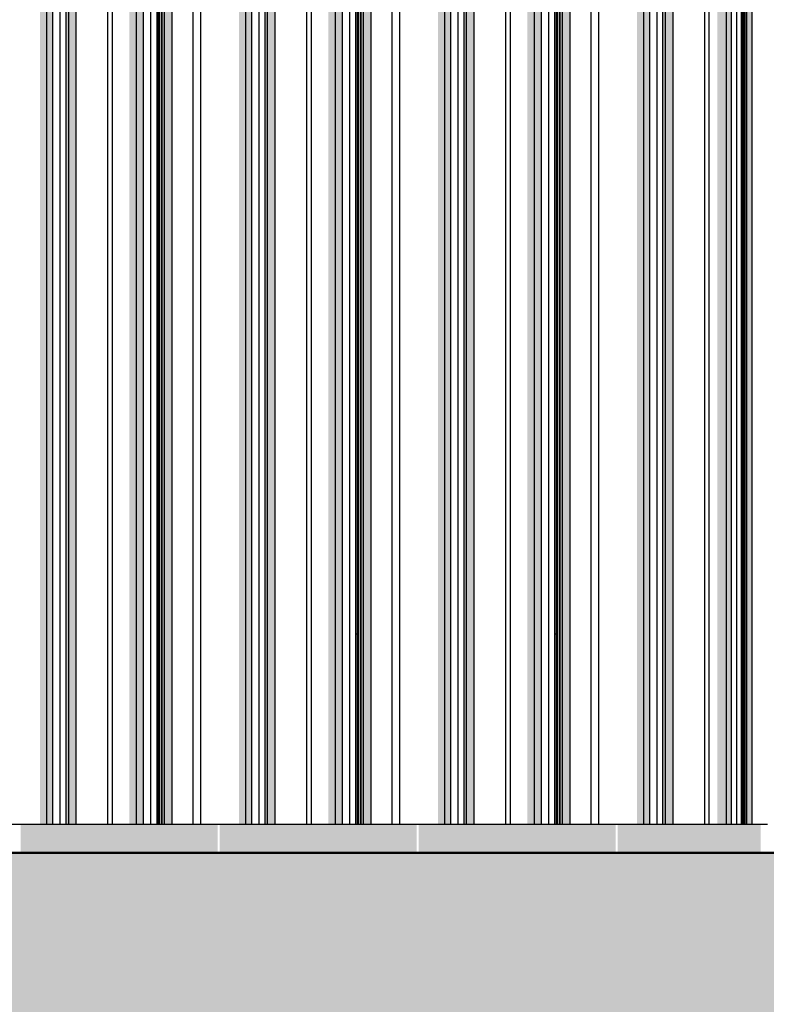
# Model space of a CAD drawing. Header units: metres. Extents: x -58265 to 590738, y -55036 to 35250.
# Tile 70 of 160: x 549603 to 551094, y -50989 to -49023. Entities that reach past the tile are written whole.
import ezdxf

# ---------------------------------------------------------------- set-up
doc = ezdxf.new("R2010")
doc.units = ezdxf.units.M
doc.header["$LTSCALE"] = 0.05
doc.layers.add('Ansicht Süd_3_A_1_Fassaden', color=7, linetype='Continuous')
doc.layers.add('Ansicht Süd_3_A_1_Schraffuren', color=7, linetype='Continuous')

msp = doc.modelspace()

# ---------------------------------------------------------------- hatches: boundary and pattern name
at = {"layer": 'Ansicht Süd_3_A_1_Schraffuren', "linetype": 'Continuous', "lineweight": 15}
for points in [[(549644, -48648.9), (549644, -50248.9), (549657.7, -50248.9), (549657.7, -48648.9)], [(549657.7, -50248.9), (549669.3, -50248.9), (549669.3, -48648.9), (549657.7, -48648.9)], [(549694.3, -48648.9), (549694.3, -50248.9), (549695.9, -50248.9), (549695.9, -48648.9)], [(549695.9, -50248.9), (549701.2, -50248.9), (549701.2, -48648.9), (549695.9, -48648.9)], [(549701.2, -50248.9), (549716.2, -50248.9), (549716.2, -48648.9), (549701.2, -48648.9)], [(549822.2, -48648.9), (549822.2, -50248.9), (549836.5, -50248.9), (549836.5, -48648.9)], [(549836.5, -50248.9), (549850.5, -50248.9), (549850.5, -48648.9), (549836.5, -48648.9)], [(549878.2, -48648.9), (549878.2, -50248.9), (549880.6, -50248.9), (549880.6, -48648.9)], [(549880.6, -50248.9), (549882.4, -50248.9), (549882.4, -48648.9), (549880.6, -48648.9)], [(549886.4, -48648.9), (549886.4, -50248.9), (549888, -50248.9), (549888, -48648.9)], [(549888, -50248.9), (549892.6, -50248.9), (549892.6, -48648.9), (549888, -48648.9)], [(549892.6, -50248.9), (549907.8, -50248.9), (549907.8, -48648.9), (549892.6, -48648.9)], [(550041.3, -48648.9), (550041.3, -50248.9), (550055, -50248.9), (550055, -48648.9)], [(550055, -50248.9), (550066.7, -50248.9), (550066.7, -48648.9), (550055, -48648.9)], [(550091.7, -48648.9), (550091.7, -50248.9), (550093.3, -50248.9), (550093.3, -48648.9)], [(550093.3, -50248.9), (550098.5, -50248.9), (550098.5, -48648.9), (550093.3, -48648.9)], [(550098.5, -50248.9), (550113.6, -50248.9), (550113.6, -48648.9), (550098.5, -48648.9)], [(550219.5, -48648.9), (550219.5, -50248.9), (550233.8, -50248.9), (550233.8, -48648.9)], [(550233.8, -50248.9), (550247.9, -50248.9), (550247.9, -48648.9), (550233.8, -48648.9)], [(550275.6, -48648.9), (550275.6, -50248.9), (550278, -50248.9), (550278, -48648.9)], [(550278, -50248.9), (550279.7, -50248.9), (550279.7, -48648.9), (550278, -48648.9)], [(550283.7, -48648.9), (550283.7, -50248.9), (550285.4, -50248.9), (550285.4, -48648.9)], [(550285.4, -50248.9), (550289.9, -50248.9), (550289.9, -48648.9), (550285.4, -48648.9)], [(550289.9, -50248.9), (550305.1, -50248.9), (550305.1, -48648.9), (550289.9, -48648.9)], [(550438.7, -48648.9), (550438.7, -50248.9), (550452.4, -50248.9), (550452.4, -48648.9)], [(550452.4, -50248.9), (550464, -50248.9), (550464, -48648.9), (550452.4, -48648.9)], [(550489.1, -48648.9), (550489.1, -50248.9), (550490.6, -50248.9), (550490.6, -48648.9)], [(550490.6, -50248.9), (550495.9, -50248.9), (550495.9, -48648.9), (550490.6, -48648.9)], [(550495.9, -50248.9), (550510.9, -50248.9), (550510.9, -48648.9), (550495.9, -48648.9)], [(550616.9, -48648.9), (550616.9, -50248.9), (550631.2, -50248.9), (550631.2, -48648.9)], [(550631.2, -50248.9), (550645.2, -50248.9), (550645.2, -48648.9), (550631.2, -48648.9)], [(550673, -48648.9), (550673, -50248.9), (550675.3, -50248.9), (550675.3, -48648.9)], [(550675.3, -50248.9), (550677.1, -50248.9), (550677.1, -48648.9), (550675.3, -48648.9)], [(550681.1, -48648.9), (550681.1, -50248.9), (550682.8, -50248.9), (550682.8, -48648.9)], [(550682.8, -50248.9), (550687.3, -50248.9), (550687.3, -48648.9), (550682.8, -48648.9)], [(550687.3, -50248.9), (550702.5, -50248.9), (550702.5, -48648.9), (550687.3, -48648.9)], [(550836.1, -48648.9), (550836.1, -50248.9), (550849.8, -50248.9), (550849.8, -48648.9)], [(550849.8, -50248.9), (550861.4, -50248.9), (550861.4, -48648.9), (550849.8, -48648.9)], [(550886.4, -48648.9), (550886.4, -50248.9), (550888, -50248.9), (550888, -48648.9)], [(550888, -50248.9), (550893.3, -50248.9), (550893.3, -48648.9), (550888, -48648.9)], [(550893.3, -50248.9), (550908.3, -50248.9), (550908.3, -48648.9), (550893.3, -48648.9)], [(550996.8, -48648.9), (550996.8, -50248.9), (551015, -50248.9), (551015, -48648.9)], [(551015, -50248.9), (551025.1, -50248.9), (551025.1, -48648.9), (551015, -48648.9)], [(551043.6, -48648.9), (551043.6, -50248.9), (551044.5, -50248.9), (551044.5, -48648.9)], [(551044.5, -50248.9), (551046.7, -50248.9), (551046.7, -48648.9), (551044.5, -48648.9)], [(551046.7, -50248.9), (551048, -50248.9), (551048, -48648.9), (551046.7, -48648.9)], [(551048, -50248.9), (551050.8, -50248.9), (551050.8, -48648.9), (551048, -48648.9)], [(551050.8, -50248.9), (551052.1, -50248.9), (551052.1, -48648.9), (551050.8, -48648.9)], [(551052.1, -50248.9), (551055.3, -50248.9), (551055.3, -48648.9), (551052.1, -48648.9)], [(551055.3, -50248.9), (551066.2, -50248.9), (551066.2, -48648.9), (551055.3, -48648.9)], [(549644, -50248.9), (549644, -50628.9), (549657.7, -50628.9), (549657.7, -50248.9)], [(549657.7, -50628.9), (549669.3, -50628.9), (549669.3, -50248.9), (549657.7, -50248.9)], [(549694.3, -50248.9), (549694.3, -50628.9), (549695.9, -50628.9), (549695.9, -50248.9)], [(549695.9, -50628.9), (549701.2, -50628.9), (549701.2, -50248.9), (549695.9, -50248.9)], [(549701.2, -50628.9), (549716.2, -50628.9), (549716.2, -50248.9), (549701.2, -50248.9)], [(549822.2, -50248.9), (549822.2, -50628.9), (549836.5, -50628.9), (549836.5, -50248.9)], [(549836.5, -50628.9), (549850.5, -50628.9), (549850.5, -50248.9), (549836.5, -50248.9)], [(549878.2, -50248.9), (549878.2, -50628.9), (549880.6, -50628.9), (549880.6, -50248.9)], [(549880.6, -50628.9), (549882.4, -50628.9), (549882.4, -50248.9), (549880.6, -50248.9)], [(549886.4, -50248.9), (549886.4, -50628.9), (549888, -50628.9), (549888, -50248.9)], [(549888, -50628.9), (549892.6, -50628.9), (549892.6, -50248.9), (549888, -50248.9)], [(549892.6, -50628.9), (549907.8, -50628.9), (549907.8, -50248.9), (549892.6, -50248.9)], [(550041.3, -50248.9), (550041.3, -50628.9), (550055, -50628.9), (550055, -50248.9)], [(550055, -50628.9), (550066.7, -50628.9), (550066.7, -50248.9), (550055, -50248.9)], [(550091.7, -50248.9), (550091.7, -50628.9), (550093.3, -50628.9), (550093.3, -50248.9)], [(550093.3, -50628.9), (550098.5, -50628.9), (550098.5, -50248.9), (550093.3, -50248.9)], [(550098.5, -50628.9), (550113.6, -50628.9), (550113.6, -50248.9), (550098.5, -50248.9)], [(550219.5, -50248.9), (550219.5, -50628.9), (550233.8, -50628.9), (550233.8, -50248.9)], [(550233.8, -50628.9), (550247.9, -50628.9), (550247.9, -50248.9), (550233.8, -50248.9)], [(550275.6, -50248.9), (550275.6, -50628.9), (550278, -50628.9), (550278, -50248.9)], [(550278, -50628.9), (550279.7, -50628.9), (550279.7, -50248.9), (550278, -50248.9)], [(550283.7, -50248.9), (550283.7, -50628.9), (550285.4, -50628.9), (550285.4, -50248.9)], [(550285.4, -50628.9), (550289.9, -50628.9), (550289.9, -50248.9), (550285.4, -50248.9)], [(550289.9, -50628.9), (550305.1, -50628.9), (550305.1, -50248.9), (550289.9, -50248.9)], [(550438.7, -50248.9), (550438.7, -50628.9), (550452.4, -50628.9), (550452.4, -50248.9)], [(550452.4, -50628.9), (550464, -50628.9), (550464, -50248.9), (550452.4, -50248.9)], [(550489.1, -50248.9), (550489.1, -50628.9), (550490.6, -50628.9), (550490.6, -50248.9)], [(550490.6, -50628.9), (550495.9, -50628.9), (550495.9, -50248.9), (550490.6, -50248.9)], [(550495.9, -50628.9), (550510.9, -50628.9), (550510.9, -50248.9), (550495.9, -50248.9)], [(550616.9, -50248.9), (550616.9, -50628.9), (550631.2, -50628.9), (550631.2, -50248.9)], [(550631.2, -50628.9), (550645.2, -50628.9), (550645.2, -50248.9), (550631.2, -50248.9)], [(550673, -50248.9), (550673, -50628.9), (550675.3, -50628.9), (550675.3, -50248.9)], [(550675.3, -50628.9), (550677.1, -50628.9), (550677.1, -50248.9), (550675.3, -50248.9)], [(550681.1, -50248.9), (550681.1, -50628.9), (550682.8, -50628.9), (550682.8, -50248.9)], [(550682.8, -50628.9), (550687.3, -50628.9), (550687.3, -50248.9), (550682.8, -50248.9)], [(550687.3, -50628.9), (550702.5, -50628.9), (550702.5, -50248.9), (550687.3, -50248.9)], [(550836.1, -50248.9), (550836.1, -50628.9), (550849.8, -50628.9), (550849.8, -50248.9)], [(550849.8, -50628.9), (550861.4, -50628.9), (550861.4, -50248.9), (550849.8, -50248.9)], [(550886.4, -50248.9), (550886.4, -50628.9), (550888, -50628.9), (550888, -50248.9)], [(550888, -50628.9), (550893.3, -50628.9), (550893.3, -50248.9), (550888, -50248.9)], [(550893.3, -50628.9), (550908.3, -50628.9), (550908.3, -50248.9), (550893.3, -50248.9)], [(550996.8, -50248.9), (550996.8, -50628.9), (551015, -50628.9), (551015, -50248.9)], [(551015, -50628.9), (551025.1, -50628.9), (551025.1, -50248.9), (551015, -50248.9)], [(551043.6, -50248.9), (551043.6, -50628.9), (551044.5, -50628.9), (551044.5, -50248.9)], [(551044.5, -50628.9), (551046.7, -50628.9), (551046.7, -50248.9), (551044.5, -50248.9)], [(551046.7, -50628.9), (551048, -50628.9), (551048, -50248.9), (551046.7, -50248.9)], [(551048, -50628.9), (551050.8, -50628.9), (551050.8, -50248.9), (551048, -50248.9)], [(551050.8, -50628.9), (551052.1, -50628.9), (551052.1, -50248.9), (551050.8, -50248.9)], [(551052.1, -50628.9), (551055.3, -50628.9), (551055.3, -50248.9), (551052.1, -50248.9)], [(551055.3, -50628.9), (551066.2, -50628.9), (551066.2, -50248.9), (551055.3, -50248.9)], [(549605.5, -50628.9), (549605.5, -50887.6), (549639.3, -50887.6), (549639.3, -50927.6), (549653.8, -50927.6), (549691.6, -50891.8), (549692.3, -50891.8), (549692.3, -50897.7), (549696.2, -50897.7), (549696.5, -50927.6), (549738.5, -50927.6), (549779, -50891.8), (549855.4, -50891.8), (549855.4, -50927.6), (549870.5, -50927.6), (549902.4, -50896.6), (549902.4, -50927.6), (549965.8, -50927.6), (549992.6, -50902.2), (549995.6, -50897.8), (549995.6, -50875.1), (549998.5, -50871), (549998.5, -50628.9)], [(550395.9, -50628.9), (550002.9, -50628.9), (550002.9, -50887.5), (550036.7, -50887.5), (550036.7, -50927.6), (550051.2, -50927.6), (550089, -50891.8), (550089.7, -50891.8), (550089.7, -50897.6), (550093.6, -50897.6), (550093.9, -50927.6), (550135.9, -50927.6), (550176.4, -50891.8), (550252.8, -50891.8), (550252.8, -50927.5), (550267.9, -50927.5), (550299.8, -50896.6), (550299.8, -50927.5), (550363.2, -50927.5), (550390, -50902.1), (550393, -50897.8), (550393, -50875), (550395.9, -50871)], [(550793.3, -50628.9), (550400.3, -50628.9), (550400.3, -50887.5), (550434.1, -50887.4), (550434.1, -50927.5), (550448.6, -50927.5), (550486.5, -50891.7), (550487.1, -50891.7), (550487.1, -50897.6), (550491, -50897.6), (550491.4, -50927.5), (550533.3, -50927.5), (550573.8, -50891.7), (550650.3, -50891.7), (550650.3, -50927.5), (550665.3, -50927.5), (550697.2, -50896.5), (550697.2, -50927.5), (550760.6, -50927.5), (550787.4, -50902), (550790.5, -50897.7), (550790.5, -50874.9), (550793.3, -50870.9)], [(551083.3, -50628.9), (550797.7, -50628.9), (550797.7, -50887.4), (550814, -50887.4), (550814, -50927.5), (550824.4, -50927.5), (550855.1, -50895.4), (550855.1, -50927.5), (550885.3, -50927.4), (550921.5, -50891.7), (550969.2, -50891.6), (550969.2, -50927.4), (550980, -50927.4), (551003, -50903), (551003, -50927.4), (551048.5, -50927.4), (551072.8, -50902), (551075.9, -50897.7), (551075.9, -50881.3), (551083.3, -50870.9)]]:
    msp.add_hatch(color=7, dxfattribs=at).paths.add_polyline_path(points)
at = {"layer": 'Ansicht Süd_3_A_1_Schraffuren', "linetype": 'Continuous', "lineweight": 18}
msp.add_hatch(color=9, dxfattribs=at).paths.add_polyline_path([(514049.5, -50686.1), (514049.5, -51551.1), (522644.4, -52952.6), (535804.2, -51713.8), (549514.4, -53082.8), (561141.9, -51988), (569574.8, -52564.9), (581633.5, -51759.6), (586181.4, -52952.6), (590713.8, -51299.2), (590713.8, -50686.1)])

# ---------------------------------------------------------------- linework, layer by layer
at = {"layer": 'Ansicht Süd_3_A_1_Fassaden', "color": 7, "linetype": 'Continuous', "lineweight": 25}
for p, q in [((549657.7, -50248.9), (549657.7, -48648.9)), ((549669.3, -50248.9), (549669.3, -48648.9)), ((549684.3, -50248.9), (549684.3, -48648.9)), ((549695.9, -50248.9), (549695.9, -48648.9)), ((549701.2, -50248.9), (549701.2, -48648.9)), ((549716.2, -50248.9), (549716.2, -48648.9)), ((549779.6, -50248.9), (549779.6, -48648.9)), ((549788.4, -50248.9), (549788.4, -48648.9)), ((549836.5, -50248.9), (549836.5, -48648.9)), ((549850.5, -50248.9), (549850.5, -48648.9)), ((549865, -50248.9), (549865, -48648.9)), ((549877.6, -50248.9), (549877.6, -48648.9)), ((549880.6, -50248.9), (549880.6, -48648.9)), ((549882.4, -50248.9), (549882.4, -48648.9)), ((549886.3, -50248.9), (549886.3, -48648.9)), ((549888, -50248.9), (549888, -48648.9)), ((549892.6, -50248.9), (549892.6, -48648.9)), ((549907.8, -50248.9), (549907.8, -48648.9)), ((549949.7, -50248.9), (549949.7, -48648.9)), ((549965, -50248.9), (549965, -48648.9)), ((550055, -50248.9), (550055, -48648.9)), ((550066.7, -50248.9), (550066.7, -48648.9)), ((550081.7, -50248.9), (550081.7, -48648.9)), ((550093.3, -50248.9), (550093.3, -48648.9)), ((550098.5, -50248.9), (550098.5, -48648.9)), ((550113.6, -50248.9), (550113.6, -48648.9)), ((550177, -50248.9), (550177, -48648.9)), ((550185.8, -50248.9), (550185.8, -48648.9)), ((550233.8, -50248.9), (550233.8, -48648.9)), ((550247.9, -50248.9), (550247.9, -48648.9)), ((550262.4, -50248.9), (550262.4, -48648.9)), ((550274.9, -50248.9), (550274.9, -48648.9)), ((550278, -50248.9), (550278, -48648.9)), ((550279.7, -50248.9), (550279.7, -48648.9)), ((550283.6, -50248.9), (550283.6, -48648.9)), ((550285.4, -50248.9), (550285.4, -48648.9)), ((550289.9, -50248.9), (550289.9, -48648.9)), ((550305.1, -50248.9), (550305.1, -48648.9)), ((550347.1, -50248.9), (550347.1, -48648.9)), ((550362.3, -50248.9), (550362.3, -48648.9)), ((550452.4, -50248.9), (550452.4, -48648.9)), ((550464, -50248.9), (550464, -48648.9)), ((550479, -50248.9), (550479, -48648.9)), ((550490.6, -50248.9), (550490.6, -48648.9)), ((550495.9, -50248.9), (550495.9, -48648.9)), ((550510.9, -50248.9), (550510.9, -48648.9)), ((550574.3, -50248.9), (550574.3, -48648.9)), ((550583.2, -50248.9), (550583.2, -48648.9)), ((550631.2, -50248.9), (550631.2, -48648.9)), ((550645.2, -50248.9), (550645.2, -48648.9)), ((550659.8, -50248.9), (550659.8, -48648.9)), ((550672.3, -50248.9), (550672.3, -48648.9)), ((550675.3, -50248.9), (550675.3, -48648.9)), ((550677.1, -50248.9), (550677.1, -48648.9)), ((550681, -50248.9), (550681, -48648.9)), ((550682.8, -50248.9), (550682.8, -48648.9)), ((550687.3, -50248.9), (550687.3, -48648.9)), ((550702.5, -50248.9), (550702.5, -48648.9)), ((550744.5, -50248.9), (550744.5, -48648.9)), ((550759.7, -50248.9), (550759.7, -48648.9)), ((550849.8, -50248.9), (550849.8, -48648.9)), ((550861.4, -50248.9), (550861.4, -48648.9)), ((550876.4, -50248.9), (550876.4, -48648.9)), ((550888, -50248.9), (550888, -48648.9)), ((550893.3, -50248.9), (550893.3, -48648.9)), ((550908.3, -50248.9), (550908.3, -48648.9)), ((550971.7, -50248.9), (550971.7, -48648.9)), ((550980.5, -50248.9), (550980.5, -48648.9)), ((551015, -50248.9), (551015, -48648.9)), ((551025.1, -50248.9), (551025.1, -48648.9)), ((551035.5, -50248.9), (551035.5, -48648.9)), ((551044.5, -50248.9), (551044.5, -48648.9)), ((551046.7, -50248.9), (551046.7, -48648.9)), ((551048, -50248.9), (551048, -48648.9)), ((551050.8, -50248.9), (551050.8, -48648.9)), ((551052.1, -50248.9), (551052.1, -48648.9)), ((551055.3, -50248.9), (551055.3, -48648.9)), ((551066.2, -50248.9), (551066.2, -48648.9)), ((549657.7, -50628.9), (549657.7, -50248.9)), ((549669.3, -50628.9), (549669.3, -50248.9)), ((549684.3, -50628.9), (549684.3, -50248.9)), ((549695.9, -50628.9), (549695.9, -50248.9)), ((549701.2, -50628.9), (549701.2, -50248.9)), ((549716.2, -50628.9), (549716.2, -50248.9)), ((549779.6, -50628.9), (549779.6, -50248.9)), ((549788.4, -50628.9), (549788.4, -50248.9)), ((549836.5, -50628.9), (549836.5, -50248.9)), ((549850.5, -50628.9), (549850.5, -50248.9)), ((549865, -50628.9), (549865, -50248.9)), ((549877.6, -50248.9), (549880.6, -50248.9)), ((549877.6, -50628.9), (549877.6, -50248.9)), ((549880.6, -50628.9), (549880.6, -50248.9)), ((549882.4, -50628.9), (549882.4, -50248.9)), ((549886.3, -50628.9), (549886.3, -50248.9)), ((549888, -50628.9), (549888, -50248.9)), ((549892.6, -50628.9), (549892.6, -50248.9)), ((549907.8, -50628.9), (549907.8, -50248.9)), ((549949.7, -50628.9), (549949.7, -50248.9)), ((549965, -50628.9), (549965, -50248.9)), ((550055, -50628.9), (550055, -50248.9)), ((550066.7, -50628.9), (550066.7, -50248.9)), ((550081.7, -50628.9), (550081.7, -50248.9)), ((550093.3, -50628.9), (550093.3, -50248.9)), ((550098.5, -50628.9), (550098.5, -50248.9)), ((550113.6, -50628.9), (550113.6, -50248.9)), ((550177, -50628.9), (550177, -50248.9)), ((550185.8, -50628.9), (550185.8, -50248.9)), ((550233.8, -50628.9), (550233.8, -50248.9)), ((550247.9, -50628.9), (550247.9, -50248.9)), ((550262.4, -50628.9), (550262.4, -50248.9)), ((550274.9, -50248.9), (550278, -50248.9)), ((550274.9, -50628.9), (550274.9, -50248.9)), ((550278, -50628.9), (550278, -50248.9)), ((550279.7, -50628.9), (550279.7, -50248.9)), ((550283.6, -50628.9), (550283.6, -50248.9)), ((550285.4, -50628.9), (550285.4, -50248.9)), ((550289.9, -50628.9), (550289.9, -50248.9)), ((550305.1, -50628.9), (550305.1, -50248.9)), ((550347.1, -50628.9), (550347.1, -50248.9)), ((550362.3, -50628.9), (550362.3, -50248.9)), ((550452.4, -50628.9), (550452.4, -50248.9)), ((550464, -50628.9), (550464, -50248.9)), ((550479, -50628.9), (550479, -50248.9)), ((550490.6, -50628.9), (550490.6, -50248.9)), ((550495.9, -50628.9), (550495.9, -50248.9)), ((550510.9, -50628.9), (550510.9, -50248.9)), ((550574.3, -50628.9), (550574.3, -50248.9)), ((550583.2, -50628.9), (550583.2, -50248.9)), ((550631.2, -50628.9), (550631.2, -50248.9)), ((550645.2, -50628.9), (550645.2, -50248.9)), ((550659.8, -50628.9), (550659.8, -50248.9)), ((550672.3, -50248.9), (550675.3, -50248.9)), ((550672.3, -50628.9), (550672.3, -50248.9)), ((550675.3, -50628.9), (550675.3, -50248.9)), ((550677.1, -50628.9), (550677.1, -50248.9)), ((550681, -50628.9), (550681, -50248.9)), ((550682.8, -50628.9), (550682.8, -50248.9)), ((550687.3, -50628.9), (550687.3, -50248.9)), ((550702.5, -50628.9), (550702.5, -50248.9)), ((550744.5, -50628.9), (550744.5, -50248.9)), ((550759.7, -50628.9), (550759.7, -50248.9)), ((550849.8, -50628.9), (550849.8, -50248.9)), ((550861.4, -50628.9), (550861.4, -50248.9)), ((550876.4, -50628.9), (550876.4, -50248.9)), ((550888, -50628.9), (550888, -50248.9)), ((550893.3, -50628.9), (550893.3, -50248.9)), ((550908.3, -50628.9), (550908.3, -50248.9)), ((550971.7, -50628.9), (550971.7, -50248.9)), ((550980.5, -50628.9), (550980.5, -50248.9)), ((551015, -50628.9), (551015, -50248.9)), ((551025.1, -50628.9), (551025.1, -50248.9)), ((551035.5, -50628.9), (551035.5, -50248.9)), ((551044.5, -50248.9), (551046.7, -50248.9)), ((551044.5, -50628.9), (551044.5, -50248.9)), ((551046.7, -50628.9), (551046.7, -50248.9)), ((551048, -50248.9), (551050.8, -50248.9)), ((551048, -50628.9), (551048, -50248.9)), ((551050.8, -50628.9), (551050.8, -50248.9)), ((551052.1, -50628.9), (551052.1, -50248.9)), ((551055.3, -50628.9), (551055.3, -50248.9)), ((551066.2, -50628.9), (551066.2, -50248.9)), ((549567.6, -50628.9), (549657.7, -50628.9)), ((549657.7, -50628.9), (549669.3, -50628.9)), ((549669.3, -50628.9), (549684.3, -50628.9)), ((549684.3, -50628.9), (549695.9, -50628.9)), ((549695.9, -50628.9), (549701.2, -50628.9)), ((549701.2, -50628.9), (549716.2, -50628.9)), ((549716.2, -50628.9), (549779.6, -50628.9)), ((549779.6, -50628.9), (549788.4, -50628.9)), ((549788.4, -50628.9), (549836.5, -50628.9)), ((549836.5, -50628.9), (549850.5, -50628.9)), ((549850.5, -50628.9), (549865, -50628.9)), ((549865, -50628.9), (549877.6, -50628.9)), ((549877.6, -50628.9), (549880.6, -50628.9)), ((549880.6, -50628.9), (549882.4, -50628.9)), ((549882.4, -50628.9), (549886.3, -50628.9)), ((549886.3, -50628.9), (549888, -50628.9)), ((549888, -50628.9), (549892.6, -50628.9)), ((549892.6, -50628.9), (549907.8, -50628.9)), ((549907.8, -50628.9), (549949.7, -50628.9)), ((549949.7, -50628.9), (549965, -50628.9)), ((549965, -50628.9), (550055, -50628.9)), ((550055, -50628.9), (550066.7, -50628.9)), ((550066.7, -50628.9), (550081.7, -50628.9)), ((550081.7, -50628.9), (550093.3, -50628.9)), ((550093.3, -50628.9), (550098.5, -50628.9)), ((550098.5, -50628.9), (550113.6, -50628.9)), ((550113.6, -50628.9), (550177, -50628.9)), ((550177, -50628.9), (550185.8, -50628.9)), ((550185.8, -50628.9), (550233.8, -50628.9)), ((550233.8, -50628.9), (550247.9, -50628.9)), ((550247.9, -50628.9), (550262.4, -50628.9)), ((550262.4, -50628.9), (550274.9, -50628.9)), ((550274.9, -50628.9), (550278, -50628.9)), ((550278, -50628.9), (550279.7, -50628.9)), ((550279.7, -50628.9), (550283.6, -50628.9)), ((550283.6, -50628.9), (550285.4, -50628.9)), ((550285.4, -50628.9), (550289.9, -50628.9)), ((550289.9, -50628.9), (550305.1, -50628.9)), ((550305.1, -50628.9), (550347.1, -50628.9)), ((550347.1, -50628.9), (550362.3, -50628.9)), ((550362.3, -50628.9), (550452.4, -50628.9)), ((550452.4, -50628.9), (550464, -50628.9)), ((550464, -50628.9), (550479, -50628.9)), ((550479, -50628.9), (550490.6, -50628.9)), ((550490.6, -50628.9), (550495.9, -50628.9)), ((550495.9, -50628.9), (550510.9, -50628.9)), ((550510.9, -50628.9), (550574.3, -50628.9)), ((550574.3, -50628.9), (550583.2, -50628.9)), ((550583.2, -50628.9), (550631.2, -50628.9)), ((550631.2, -50628.9), (550645.2, -50628.9)), ((550645.2, -50628.9), (550659.8, -50628.9)), ((550659.8, -50628.9), (550672.3, -50628.9)), ((550672.3, -50628.9), (550675.3, -50628.9)), ((550675.3, -50628.9), (550677.1, -50628.9)), ((550677.1, -50628.9), (550681, -50628.9)), ((550681, -50628.9), (550682.8, -50628.9)), ((550682.8, -50628.9), (550687.3, -50628.9)), ((550687.3, -50628.9), (550702.5, -50628.9)), ((550702.5, -50628.9), (550744.5, -50628.9)), ((550744.5, -50628.9), (550759.7, -50628.9)), ((550759.7, -50628.9), (550849.8, -50628.9)), ((550849.8, -50628.9), (550861.4, -50628.9)), ((550861.4, -50628.9), (550876.4, -50628.9)), ((550876.4, -50628.9), (550888, -50628.9)), ((550888, -50628.9), (550893.3, -50628.9)), ((550893.3, -50628.9), (550908.3, -50628.9)), ((550908.3, -50628.9), (550971.7, -50628.9)), ((550971.7, -50628.9), (550980.5, -50628.9)), ((550980.5, -50628.9), (551015, -50628.9)), ((551015, -50628.9), (551025.1, -50628.9)), ((551025.1, -50628.9), (551035.5, -50628.9)), ((551035.5, -50628.9), (551044.5, -50628.9)), ((551044.5, -50628.9), (551046.7, -50628.9)), ((551046.7, -50628.9), (551048, -50628.9)), ((551048, -50628.9), (551050.8, -50628.9)), ((551050.8, -50628.9), (551052.1, -50628.9)), ((551052.1, -50628.9), (551055.3, -50628.9)), ((551055.3, -50628.9), (551066.2, -50628.9)), ((551066.2, -50628.9), (551096.4, -50628.9))]:
    msp.add_line(p, q, dxfattribs=at)
at = {"layer": 'Ansicht Süd_3_A_1_Fassaden', "color": 7, "linetype": 'Continuous', "lineweight": 50}
msp.add_line((590713.8, -50686.1), (514049.5, -50686.1), dxfattribs=at)

doc.saveas('drawing.dxf')
